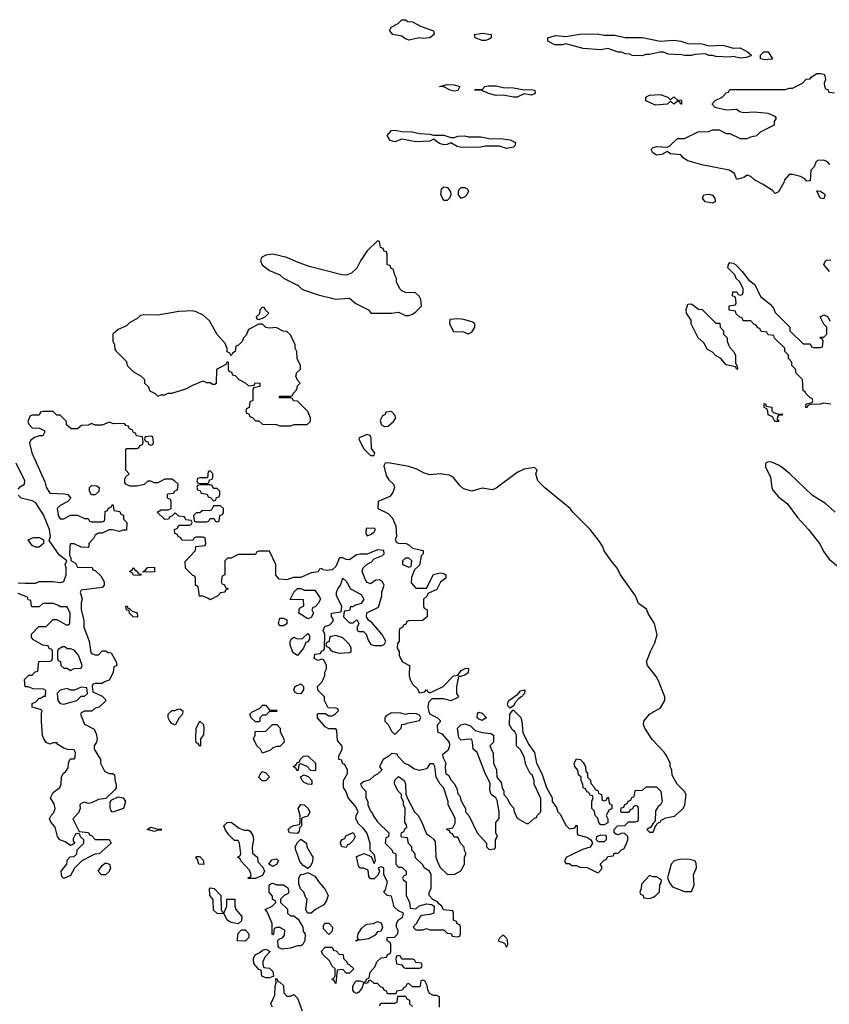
# Model space of a CAD drawing. Header units: inches. Extents: x 2722057 to 2913084, y 892730 to 1030005.
# Tile 134 of 231: x 2820658 to 2825301, y 969147 to 974794. Entities that reach past the tile are written whole.
import ezdxf

# ---------------------------------------------------------------- set-up
doc = ezdxf.new("R2010")
doc.units = ezdxf.units.IN
doc.header["$MEASUREMENT"] = 0
doc.layers.add('C8926', color=7, linetype='Continuous')
doc.layers.add('C8927', color=7, linetype='Continuous')

msp = doc.modelspace()

# ---------------------------------------------------------------- linework, layer by layer
at = {"layer": 'C8926', "color": 2, "elevation": 14}
for points in [[(2821074, 970000), (2821014, 969970), (2820971.6, 969928.4), (2820950, 969886), (2820910, 969868), (2820900.4, 969880.4), (2820895.3, 969910), (2820928, 969950), (2820930, 969974), (2820947.3, 969992.7), (2820970, 969994), (2820976, 970000)], [(2822009.1, 970000), (2822022, 969990), (2822023.6, 969963.6), (2822052.7, 969932.7), (2822062, 969910), (2822050, 969886), (2822010, 969868), (2821967.3, 969867.3), (2821967.3, 969872.7), (2821982, 969878), (2821986, 969890), (2821976.4, 969916.4), (2821926, 969970), (2821922, 969982), (2821906, 969990), (2821922, 969998), (2821922.7, 970000)], [(2822332.4, 970000), (2822338, 969990), (2822337.3, 969962.7), (2822323.6, 969936.4), (2822310, 969926), (2822283.1, 969943.1), (2822265.2, 969965.2), (2822252.7, 970000)], [(2823066, 969130), (2823066, 969190), (2823050, 969198), (2823030, 969198), (2823008.7, 969208.7), (2822998, 969230), (2822995.3, 969255.3), (2822982, 969282), (2822970, 969286), (2822958, 969282), (2822954, 969250), (2822950, 969246), (2822910, 969246), (2822890, 969266), (2822878, 969262), (2822870, 969246), (2822858, 969242), (2822852.7, 969227.3), (2822818, 969222), (2822814, 969206), (2822767.3, 969207.3), (2822762, 969222), (2822747.3, 969227.3), (2822742, 969242), (2822727.3, 969247.3), (2822710, 969266), (2822690, 969266), (2822670, 969286), (2822658, 969282), (2822651.6, 969268.4), (2822630, 969266), (2822619.8, 969240.2), (2822603.6, 969216.4), (2822594, 969210), (2822588.4, 969208.4), (2822576.4, 969216.4), (2822568.4, 969228.4), (2822568, 969250), (2822583.1, 969276.9), (2822590, 969282), (2822610, 969282), (2822630, 969274), (2822642, 969278), (2822646, 969290), (2822662, 969298), (2822668.4, 969331.6), (2822696.4, 969363.6), (2822706, 969390), (2822730, 969414), (2822762, 969418), (2822768, 969432), (2822782, 969438), (2822786, 969450), (2822786, 969490), (2822782, 969502), (2822766, 969510), (2822766, 969530), (2822807.3, 969532.7), (2822826, 969550), (2822828, 969570), (2822818, 969590), (2822818, 969610), (2822830, 969632), (2822854, 969646), (2822858, 969670), (2822830, 969682), (2822806, 969706), (2822790, 969766), (2822766, 969770), (2822746, 969790), (2822756.4, 969803.6), (2822768, 969850), (2822746, 969890), (2822746, 969930), (2822730, 969935.3), (2822714, 969930), (2822722, 969910), (2822714, 969890), (2822690, 969866), (2822670, 969866), (2822660.4, 969880.4), (2822655.3, 969915.3), (2822630, 969928), (2822608.4, 969928.4), (2822600.4, 969940.4), (2822590, 969994), (2822604.2, 970000)], [(2822659.5, 970000), (2822674, 969994), (2822690, 969954), (2822698, 969970), (2822694.6, 969994.6), (2822692.4, 970000)], [(2822814, 970000), (2822814, 969950), (2822830, 969934), (2822850, 969934), (2822874, 969910), (2822874, 969890), (2822858, 969882), (2822854, 969870), (2822858, 969858), (2822874, 969850), (2822874, 969770), (2822894, 969730), (2822898, 969698), (2822930, 969694), (2822948, 969712), (2822990, 969722), (2823019.6, 969719.6), (2823034, 969710), (2823032, 969670), (2823010, 969662), (2822963.6, 969656.4), (2822954, 969650), (2822932, 969608), (2822914, 969590), (2822930, 969574), (2822970, 969574), (2822990, 969582), (2823010, 969574), (2823090, 969574), (2823110, 969554), (2823132.7, 969552.7), (2823138, 969538), (2823170, 969534), (2823182, 969538), (2823186, 969550), (2823186, 969590), (2823182, 969602), (2823167.3, 969607.3), (2823162, 969622), (2823146, 969630), (2823146, 969670), (2823142, 969682), (2823088.4, 969688.4), (2823078, 969710), (2823062, 969722), (2823054.6, 969734.6), (2823027.3, 969747.3), (2823006, 969770), (2823006, 969790), (2823018, 969810), (2823018, 969890), (2823008, 969910), (2822978, 969930), (2822970, 969946), (2822927.3, 969987.3), (2822926.6, 970000)], [(2823044.1, 970000), (2823044.7, 969990), (2823051.3, 969970), (2823070, 969932), (2823110, 969894), (2823150, 969892), (2823188.4, 969911.6), (2823208, 969950), (2823208, 969990), (2823213, 970000)], [(2823814, 970000), (2823794, 969990), (2823782, 969970), (2823783.6, 969963.6), (2823790, 969954), (2823810, 969954), (2823823.6, 969943.6), (2823850, 969942), (2823870, 969934), (2823911.6, 969931.6), (2823970, 969902), (2823978, 969902), (2823996.4, 969923.6), (2823996.4, 969936.4), (2823986, 969950), (2824010, 969974), (2824022, 969978), (2824030, 969994), (2824062, 969998), (2824062.7, 970000)], [(2822108, 969130), (2822098, 969150), (2822120.4, 969199.6), (2822122, 969250), (2822128, 969270), (2822126, 969294), (2822134, 969290), (2822138, 969278), (2822150, 969274), (2822170, 969254), (2822172.7, 969212.7), (2822190, 969194), (2822210, 969194), (2822230, 969202), (2822250, 969182), (2822278, 969110)], [(2822722, 969138), (2822730, 969154), (2822810, 969154), (2822822, 969158), (2822826, 969194), (2822870, 969194), (2822878, 969178), (2822894, 969170), (2822894, 969150), (2822910, 969134)]]:
    msp.add_lwpolyline(points, dxfattribs=at)
for points in [[(2821710, 969948), (2821686, 969950), (2821678, 969978), (2821668, 969990), (2821670, 969994), (2821690, 969994), (2821710, 969974), (2821714, 969950)], [(2821150, 969888.7), (2821126, 969890), (2821108, 969910), (2821130, 969942), (2821150, 969958), (2821172, 969950), (2821178, 969930), (2821170.9, 969909.1)], [(2822110, 969938), (2822086, 969950), (2822104.7, 969975.3), (2822130, 969982), (2822142, 969970), (2822130, 969948)], [(2824450, 969979.7), (2824411, 969970), (2824393, 969950), (2824372, 969872), (2824383.6, 969843.6), (2824401, 969821), (2824470, 969794), (2824510, 969794), (2824526, 969830), (2824522, 969890), (2824539, 969930), (2824536.5, 969956.5), (2824528.7, 969970), (2824498, 969978)], [(2822330, 969668.7), (2822309.1, 969669.1), (2822298, 969690), (2822306, 969750), (2822298, 969758), (2822288, 969790), (2822269, 969809), (2822258, 969838), (2822259, 969870), (2822268.7, 969891.3), (2822287.3, 969892.7), (2822310, 969902), (2822350, 969882), (2822370.5, 969850.5), (2822410, 969804.7), (2822426, 969770), (2822418, 969742), (2822402, 969718), (2822354, 969690)], [(2824270, 969886), (2824223.6, 969836.4), (2824222, 969810), (2824214, 969790), (2824218, 969778), (2824232, 969772), (2824238, 969758), (2824270, 969754), (2824290, 969762), (2824306, 969770), (2824327.3, 969792.7), (2824328, 969832), (2824336.4, 969843.6), (2824338, 969858), (2824310, 969878), (2824290, 969878)], [(2822210, 969654), (2822230, 969654), (2822254.8, 969634.8), (2822282, 969590), (2822283.6, 969563.6), (2822294, 969550), (2822292.7, 969512.7), (2822282, 969490), (2822270, 969482), (2822250, 969482), (2822210, 969468), (2822163.1, 969463.1), (2822146, 969470), (2822140.4, 969480.4), (2822138, 969510), (2822142, 969518), (2822166, 969530), (2822176.4, 969543.6), (2822178, 969570), (2822174.6, 969574.6), (2822150, 969588), (2822132.7, 969587.3), (2822118, 969582), (2822114, 969550), (2822110, 969546), (2822106, 969550), (2822106, 969610), (2822076.4, 969676.4), (2822066, 969690), (2822106, 969710), (2822126, 969730), (2822122, 969742), (2822108.4, 969748.4), (2822107.3, 969767.3), (2822088, 969790), (2822088, 969830), (2822100.4, 969839.6), (2822110, 969842), (2822131.6, 969831.6), (2822170, 969831.3), (2822195.3, 969815.3), (2822202, 969790), (2822198, 969782), (2822174, 969770), (2822154, 969750), (2822154, 969730), (2822192.7, 969692.7), (2822194, 969670)], [(2821830, 969674), (2821846, 969710), (2821846, 969750), (2821892, 969750), (2821892, 969710), (2821898, 969690), (2821931.3, 969650), (2821930, 969626), (2821910, 969608), (2821870, 969615.3), (2821848, 969630), (2821830, 969666), (2821790, 969668), (2821770, 969686), (2821767.3, 969747.3), (2821748, 969770), (2821746, 969810), (2821750, 969814), (2821774, 969810), (2821811.3, 969771.3), (2821814, 969690), (2821818, 969678)], [(2822430, 969548), (2822400.4, 969580.4), (2822400.4, 969599.6), (2822408.4, 969611.6), (2822430, 969612), (2822451, 969590), (2822450, 969566)], [(2822610, 969515.3), (2822602, 969518), (2822590, 969508), (2822586, 969510), (2822598, 969522), (2822595.3, 969530), (2822599.3, 969550), (2822618.9, 969581.1), (2822639.3, 969600.7), (2822650, 969606.8), (2822686, 969610), (2822710, 969622), (2822730, 969614), (2822738, 969590), (2822730, 969566), (2822710, 969562), (2822696.3, 969543.7), (2822658, 969522)], [(2821950, 969508), (2821906, 969510), (2821908, 969550), (2821930, 969574), (2821950, 969574), (2821971.6, 969551.6), (2821972, 969530)], [(2823430, 969546), (2823410, 969526), (2823402, 969510), (2823438, 969498), (2823450, 969474), (2823458, 969490), (2823454.6, 969514.6), (2823450, 969526)], [(2822070, 969298), (2822047.3, 969307.3), (2822042, 969342), (2822030, 969346), (2822000.4, 969380.4), (2821998, 969410), (2822009.1, 969430.9), (2822035.3, 969444.7), (2822050, 969458), (2822070, 969462), (2822094, 969450), (2822063.6, 969416.4), (2822052, 969390), (2822052.7, 969372.7), (2822058, 969358), (2822090, 969354), (2822110, 969334), (2822114, 969310), (2822114, 969306), (2822110, 969306), (2822090, 969298)], [(2822530, 969326), (2822510, 969346), (2822478, 969342), (2822470, 969266), (2822462, 969282), (2822448, 969290), (2822462, 969298), (2822466, 969310), (2822466, 969350), (2822450, 969366), (2822435.3, 969395.3), (2822398, 969430), (2822388.4, 969448.4), (2822388.4, 969451.6), (2822410, 969474), (2822450, 969474), (2822458, 969458), (2822472.7, 969452.7), (2822490, 969434), (2822512.7, 969432.7), (2822514, 969410), (2822534, 969390), (2822538, 969378), (2822550, 969374), (2822571.6, 969351.6), (2822571.6, 969348.4), (2822550, 969326)], [(2822830, 969426), (2822818, 969422), (2822814, 969410), (2822818, 969378), (2822850, 969374), (2822858, 969358), (2822870, 969354), (2822950, 969354), (2822962, 969358), (2822966, 969370), (2822962, 969382), (2822930, 969386), (2822922, 969402), (2822910, 969406), (2822850, 969406), (2822842, 969422)]]:
    msp.add_lwpolyline(points, close=True, dxfattribs=at)
at = {"layer": 'C8927', "color": 2}
for points, elevation in [([(2822970, 974685.2), (2822950, 974689), (2822890, 974677.2), (2822866, 974686), (2822850, 974699), (2822798, 974710), (2822781.2, 974730), (2822782, 974738), (2822789, 974751), (2822828.4, 974771.6), (2822850, 974794), (2822870, 974794), (2822883.6, 974783.6), (2822910, 974782), (2822956.9, 974756.9), (2823030.9, 974730.9), (2823034, 974710), (2823010, 974689.2)], 10), ([(2823310, 974675.3), (2823269.1, 974689.1), (2823266, 974710), (2823310, 974716.3), (2823362, 974710), (2823362, 974690), (2823350, 974682), (2823330, 974675.3)], 10), ([(2824010, 974704.7), (2824070, 974704.7), (2824130, 974691.3), (2824230, 974691), (2824330, 974671.3), (2824410, 974676), (2824450, 974671), (2824490, 974658), (2824570, 974656), (2824610, 974644.7), (2824690, 974647.3), (2824750, 974630.8), (2824790, 974633.4), (2824832, 974610), (2824854, 974590), (2824850, 974586), (2824823.6, 974576.4), (2824790, 974574), (2824750, 974582), (2824730, 974579), (2824650, 974582), (2824630, 974588.7), (2824608.9, 974588.9), (2824590, 974598), (2824530, 974595.3), (2824510, 974588), (2824470, 974588), (2824453.2, 974593.2), (2824377.2, 974597.2), (2824350, 974608), (2824330, 974608), (2824270, 974594), (2824246, 974594), (2824230, 974586), (2824170, 974588), (2824156.4, 974596.4), (2824130, 974598), (2824110, 974608), (2824090, 974608), (2824030, 974628), (2823990, 974622), (2823889.3, 974629.3), (2823790, 974655.3), (2823770.7, 974649.3), (2823726, 974650), (2823686, 974670), (2823686, 974690), (2823730, 974704), (2823790, 974698), (2823870, 974711.3), (2823970, 974712)], 10), ([(2824930, 974564), (2824908.9, 974568.9), (2824906, 974570), (2824906, 974590), (2824926, 974610), (2824950.4, 974610.4), (2824974, 974570), (2824970, 974568)], 10), ([(2823150, 974384), (2823126, 974390), (2823090, 974408), (2823066, 974410), (2823110, 974422), (2823150, 974421), (2823182, 974410), (2823170, 974388.7)], 10), ([(2823550, 974390.8), (2823590, 974394), (2823612, 974390), (2823614, 974370), (2823590, 974362), (2823550, 974368), (2823510, 974349.2), (2823489.3, 974349.3), (2823430, 974362), (2823390, 974359), (2823346, 974370), (2823310, 974388), (2823266, 974390), (2823270, 974394), (2823310, 974394), (2823326, 974410), (2823345.6, 974414.4), (2823390, 974414.8), (2823430, 974404.7), (2823490, 974402.8)], 10), ([(2824390, 974334), (2824410, 974351), (2824430, 974332), (2824450, 974334), (2824454, 974330), (2824454, 974310), (2824450, 974308.7), (2824442, 974322), (2824430, 974326), (2824408.9, 974308.9), (2824390, 974326), (2824371, 974309), (2824304.5, 974304.5), (2824248.9, 974328.9), (2824248, 974350), (2824270, 974361), (2824330, 974364), (2824374, 974350)], 10), ([(2823130, 974118), (2823150, 974118), (2823173.2, 974126.8), (2823210, 974127.3), (2823230, 974122.8), (2823302, 974122), (2823350, 974112), (2823428.9, 974111.1), (2823470, 974104.7), (2823502, 974090), (2823498, 974070), (2823490, 974062), (2823450, 974055.3), (2823410, 974068.7), (2823330, 974068.7), (2823290, 974061.2), (2823183.2, 974063.2), (2823166, 974066), (2823130, 974088), (2823110, 974078), (2823090, 974075.3), (2823064.7, 974084.7), (2823030, 974108), (2823010, 974098), (2822930, 974094), (2822850, 974108.7), (2822810, 974094), (2822782, 974102), (2822765.2, 974130), (2822790, 974158), (2822810, 974161), (2822850, 974152), (2822908.4, 974151.6), (2822950, 974141), (2823010, 974138), (2823031.6, 974131.6), (2823090, 974131.3)], 10), ([(2823090, 973757.2), (2823072, 973790), (2823076.5, 973823.5), (2823090, 973834.8), (2823110.6, 973830.6), (2823127.5, 973807.5), (2823131, 973790), (2823122.8, 973770), (2823110, 973757.2)], 10), ([(2823190, 973769.3), (2823174, 973790), (2823174, 973810), (2823179, 973821), (2823190, 973831.3), (2823210, 973831.3), (2823224.7, 973824.7), (2823231, 973810), (2823222.8, 973790), (2823210, 973777.2)], 10), ([(2824630, 973740.9), (2824589.3, 973750), (2824573.2, 973770), (2824582, 973790), (2824610, 973792.4), (2824630, 973786.8), (2824644, 973770), (2824646, 973754), (2824646, 973750)], 10), ([(2825270, 973766), (2825248, 973770), (2825230, 973812), (2825250, 973811.3), (2825270, 973798), (2825276, 973790)], 10), ([(2822710, 973526), (2822650, 973468), (2822612, 973410), (2822591.3, 973368.7), (2822559.8, 973340.2), (2822531, 973329), (2822506, 973330), (2822318.6, 973378.6), (2822244.5, 973404.5), (2822190, 973429.2), (2822110, 973449), (2822070, 973444), (2822044.7, 973430), (2822038, 973410), (2822047.5, 973387.5), (2822090, 973356), (2822150, 973331.3), (2822171.1, 973311.1), (2822254, 973270), (2822271.6, 973251.6), (2822285.4, 973245.4), (2822370, 973216), (2822470, 973191.3), (2822550, 973196), (2822586, 973166), (2822658, 973130), (2822671.6, 973111.6), (2822790, 973111.3), (2822830, 973116), (2822870, 973098), (2822890, 973098), (2822910, 973104.7), (2822930, 973118), (2822962, 973150), (2822958, 973190), (2822948.4, 973208.4), (2822927.3, 973227.3), (2822870, 973228.7), (2822850, 973238), (2822838, 973250), (2822818, 973290), (2822818, 973310), (2822808.4, 973328.4), (2822802, 973362), (2822787.3, 973367.3), (2822782, 973382), (2822766, 973390), (2822766, 973450), (2822762, 973462), (2822747.3, 973467.3), (2822742, 973482), (2822727.3, 973487.3), (2822722, 973522)], 14), ([(2824770, 972788), (2824762, 972802), (2824710, 972815.3), (2824678, 972850), (2824648.9, 972868.9), (2824630, 972888), (2824603.1, 972903.1), (2824580.4, 972940.4), (2824548, 972970), (2824508, 973050), (2824508, 973070), (2824482, 973110), (2824479, 973130), (2824490, 973162), (2824510, 973164.7), (2824550, 973134), (2824572, 973132), (2824650, 973054), (2824672.7, 973052.7), (2824674, 973030), (2824694, 973010), (2824694, 972990), (2824714, 972970), (2824714, 972950), (2824722, 972930), (2824730, 972914), (2824751.6, 972891.6), (2824762, 972870), (2824763.6, 972823.6), (2824772.7, 972807.3), (2824774, 972790)], 10), ([(2821650, 973124), (2821570, 973121.2), (2821450, 973099), (2821370, 973102), (2821350, 973098), (2821330, 973078), (2821290, 973058), (2821270, 973038), (2821222, 973018), (2821192, 972990), (2821192.7, 972952.7), (2821202, 972930), (2821203.6, 972903.6), (2821210, 972894), (2821270, 972834), (2821274, 972810), (2821310, 972774), (2821354, 972750), (2821374, 972730), (2821374, 972710), (2821394, 972690), (2821404.7, 972664.7), (2821434, 972650), (2821450, 972634), (2821470, 972642), (2821490, 972642), (2821508.9, 972651.1), (2821530, 972651.3), (2821610, 972676), (2821650, 972698), (2821710, 972722), (2821730, 972714), (2821750, 972714), (2821763.6, 972703.6), (2821776.4, 972703.6), (2821786, 972710), (2821788, 972790), (2821842, 972818), (2821850, 972834), (2821854, 972830), (2821854, 972790), (2821858, 972778), (2821872.7, 972772.7), (2821878, 972758), (2821892.7, 972752.7), (2821914, 972730), (2821951.6, 972711.6), (2821970, 972694), (2822002, 972698), (2822008.4, 972711.6), (2822034, 972710), (2822034, 972690), (2821998, 972682), (2821994, 972670), (2821994, 972610), (2821978, 972602), (2821974, 972570), (2821958, 972562), (2821954, 972550), (2821958, 972538), (2821972.7, 972532.7), (2821978, 972518), (2821992.7, 972512.7), (2822010, 972494), (2822030, 972494), (2822050, 972474), (2822130, 972472), (2822150, 972464.7), (2822210, 972464.7), (2822231.6, 972471.6), (2822307.3, 972472.7), (2822326, 972490), (2822326, 972510), (2822310, 972546), (2822250, 972606), (2822227.3, 972607.3), (2822222, 972622), (2822210, 972626), (2822150, 972626), (2822146, 972630), (2822150, 972634), (2822210, 972634), (2822222, 972638), (2822227.3, 972652.7), (2822247.3, 972672.7), (2822250, 972694), (2822266, 972710), (2822250, 972726), (2822242, 972750), (2822248, 972770), (2822268, 972790), (2822268.7, 972810), (2822248.7, 972850), (2822248, 972890), (2822238, 972910), (2822238, 972930), (2822210, 972986), (2822190, 973006), (2822168.4, 973008.4), (2822128.4, 973028.4), (2822090, 973025.2), (2822070, 973029.2), (2822050, 973048), (2822030, 973048), (2821970, 973018), (2821956, 972984), (2821942, 972970), (2821932.7, 972947.3), (2821912.7, 972927.3), (2821898, 972922), (2821894, 972890), (2821878, 972882), (2821870, 972866), (2821862, 972882), (2821848.4, 972888.4), (2821847.3, 972907.3), (2821836.4, 972936.4), (2821790, 972988.7), (2821746.8, 973066.8), (2821710, 973099), (2821670, 973119)], 14), ([(2822050, 973146), (2822034, 973130), (2822032.7, 973107.3), (2822014, 973090), (2822018, 973078), (2822030, 973074), (2822050, 973082), (2822066, 973090), (2822086, 973110), (2822067.3, 973127.3), (2822062, 973142)], 14), ([(2823170, 973078), (2823124.7, 973075.3), (2823122, 973050), (2823146, 973006), (2823203.6, 973003.6), (2823230, 972992), (2823250, 973002), (2823268, 973030), (2823268, 973050), (2823250, 973062), (2823205.4, 973074.6)], 14), ([(2825010, 972532), (2825032.7, 972532.7), (2825030, 972526), (2825010, 972526), (2825003.6, 972516.4), (2825002, 972502), (2825012.7, 972492.7), (2825010, 972488.7), (2824988.7, 972490), (2824975.3, 972515.3), (2824950, 972528), (2824948.4, 972548.4), (2824942, 972562), (2824928, 972570), (2824928, 972592), (2824934, 972590), (2824938, 972578), (2824971.1, 972571.1), (2824972, 972550), (2824981, 972541)], 10), ([(2822790, 972546), (2822758, 972542), (2822754, 972530), (2822738, 972522), (2822725.4, 972494.6), (2822732, 972470), (2822750, 972461), (2822770, 972462.8), (2822802, 972490), (2822815.3, 972510), (2822810, 972526)], 14), ([(2822650, 972415.3), (2822604.7, 972395.3), (2822602, 972390), (2822630, 972334), (2822670, 972294), (2822690, 972294), (2822694, 972310), (2822675.3, 972335.3), (2822673.2, 972393.2), (2822668.4, 972408.4)], 14), ([(2821410, 972406), (2821378, 972402), (2821374, 972390), (2821378, 972378), (2821392.7, 972372.7), (2821398, 972358), (2821410, 972354), (2821422, 972358), (2821426, 972370), (2821422, 972402)], 14), ([(2821750, 972206), (2821738, 972202), (2821734, 972166), (2821690, 972166), (2821678, 972162), (2821674, 972150), (2821678, 972138), (2821690, 972134), (2821730, 972134), (2821742, 972138), (2821746, 972154), (2821762, 972158), (2821766, 972170), (2821766, 972190)], 14), ([(2821090, 972068.7), (2821069.1, 972069.1), (2821058, 972090), (2821058, 972110), (2821070, 972122), (2821099.6, 972119.6), (2821114, 972110), (2821111.6, 972088.4)], 14), ([(2821750, 972126), (2821690, 972126), (2821678, 972122), (2821674, 972110), (2821678, 972098), (2821692.7, 972092.7), (2821698, 972078), (2821732.7, 972072.7), (2821738, 972058), (2821752.7, 972052.7), (2821770, 972034), (2821782, 972038), (2821787.3, 972052.7), (2821802, 972058), (2821806, 972070), (2821806, 972090), (2821790, 972106), (2821770, 972106), (2821762, 972122)], 14), ([(2821810, 972006), (2821770, 972006), (2821758, 971982), (2821750, 971978), (2821703.6, 971976.4), (2821690, 971966), (2821670, 971966), (2821654, 971950), (2821658, 971918), (2821670, 971914), (2821730, 971914), (2821742, 971918), (2821750, 971934), (2821772.7, 971932.7), (2821778, 971918), (2821790, 971914), (2821802, 971918), (2821806, 971950), (2821822, 971958), (2821826, 971970), (2821826, 971990)], 14), ([(2822690, 971878), (2822644.7, 971875.3), (2822642, 971850), (2822650, 971834), (2822670, 971842), (2822690, 971854), (2822698, 971870), (2822694.6, 971874.6)], 14), ([(2820770, 971768.7), (2820748.9, 971768.9), (2820730, 971778), (2820706, 971810), (2820736.4, 971823.6), (2820770, 971824.7), (2820779.8, 971819.8), (2820794, 971810), (2820794, 971790)], 14), ([(2822890, 971706), (2822870, 971706), (2822854, 971690), (2822854, 971670), (2822890, 971654), (2822902, 971658), (2822906, 971690)], 14), ([(2821350, 971606), (2821310, 971608), (2821302, 971622), (2821288, 971630), (2821302, 971638), (2821310, 971652), (2821318, 971638), (2821334, 971630), (2821338, 971618), (2821354, 971614)], 14), ([(2821366, 971626), (2821366, 971630), (2821382, 971638), (2821390, 971652), (2821430, 971654), (2821430, 971628)], 14), ([(2822290, 971522), (2822350, 971522), (2822379.6, 971479.6), (2822382, 971470), (2822370, 971446), (2822352.7, 971427.3), (2822338, 971422), (2822334, 971410), (2822342, 971390), (2822330, 971366), (2822310, 971358), (2822258, 971390), (2822262, 971418), (2822287.3, 971432.7), (2822286, 971466), (2822208, 971468), (2822229.1, 971510.9), (2822250, 971531.3), (2822270, 971531.3)], 14), ([(2821330, 971368), (2821308, 971370), (2821288, 971390), (2821286, 971406), (2821270, 971408), (2821266, 971430), (2821274, 971430), (2821278, 971418), (2821290, 971414), (2821302, 971402), (2821331.1, 971391.1), (2821334, 971370)], 14), ([(2822150, 971318), (2822142, 971330), (2822150, 971362), (2822170, 971362), (2822190, 971352), (2822190, 971328), (2822170, 971318)], 14), ([(2822250, 971148), (2822224.7, 971164.7), (2822208.9, 971208.9), (2822208, 971230), (2822216.4, 971243.6), (2822230, 971252), (2822245.4, 971245.4), (2822278, 971242), (2822310, 971274), (2822319.6, 971259.6), (2822319.6, 971240.4), (2822310, 971226), (2822298, 971222), (2822284.7, 971190)], 14), ([(2822470, 971262), (2822443.6, 971256.4), (2822434, 971250), (2822431.6, 971228.4), (2822418, 971222), (2822414, 971210), (2822418, 971198), (2822430, 971194), (2822439.6, 971179.6), (2822454, 971170), (2822490, 971161), (2822550, 971164.7), (2822558, 971170), (2822558, 971190), (2822548.7, 971210), (2822510, 971248.7)], 14), ([(2820916.4, 971196.4), (2820903.6, 971196.4), (2820878, 971182), (2820874, 971170), (2820874, 971130), (2820878, 971118), (2820892.7, 971112.7), (2820894, 971090), (2820910, 971074), (2820930, 971074), (2820950, 971062), (2820970, 971072), (2821010, 971074), (2821015.3, 971090), (2820995.3, 971150), (2820970, 971178), (2820950, 971186), (2820930, 971186)], 14), ([(2821010, 970966), (2820972, 970948), (2820950, 970948), (2820930, 970958), (2820890, 970948), (2820872, 970930), (2820876, 970890), (2820890, 970871.3), (2820910, 970867.3), (2820986, 970890), (2821010, 970914), (2821030, 970914), (2821046, 970930), (2821042, 970962)], 14), ([(2822270, 970928), (2822248.4, 970928.4), (2822236.4, 970936.4), (2822229, 970950), (2822238, 970970), (2822270, 970984.7), (2822284.7, 970970), (2822284.7, 970950)], 14), ([(2823470, 970846), (2823458, 970858), (2823455.3, 970870), (2823462, 970890), (2823514, 970926), (2823530, 970944.7), (2823554, 970950), (2823552, 970930), (2823536, 970910), (2823519.8, 970900.2), (2823500.7, 970879.3), (2823490, 970858)], 14), ([(2821550, 970748), (2821530, 970758), (2821518, 970770), (2821508.7, 970790), (2821508.7, 970810), (2821530, 970832), (2821547.3, 970832.7), (2821570, 970842), (2821579.6, 970839.6), (2821594, 970830), (2821592, 970810), (2821572, 970790)], 14), ([(2822090, 970834), (2822130, 970834), (2822134, 970830), (2822130, 970826), (2822090, 970826), (2822070, 970806), (2822050, 970806), (2822034, 970790), (2822034, 970770), (2822030, 970766), (2822010, 970766), (2821986, 970790), (2821978, 970810), (2821990, 970822), (2822035.3, 970844.7), (2822050, 970862), (2822070, 970862)], 14), ([(2822790, 970818), (2822759.6, 970800.4), (2822752, 970790), (2822752, 970770), (2822771.1, 970751.1), (2822790, 970714), (2822810, 970694), (2822846, 970730), (2822850, 970752), (2822867.3, 970752.7), (2822880.4, 970759.6), (2822950, 970774), (2822958, 970790), (2822950, 970806), (2822933.2, 970813.2), (2822890, 970814), (2822870, 970808), (2822843.6, 970816.4)], 14), ([(2823310, 970775.3), (2823290, 970782), (2823282, 970790), (2823284, 970816), (2823290, 970822), (2823310, 970816), (2823334, 970790), (2823330, 970788)], 14), ([(2821690, 970628), (2821682, 970642), (2821670, 970646), (2821668.7, 970670), (2821669.1, 970730.9), (2821690, 970771.3), (2821711.6, 970751.6), (2821714, 970730), (2821712.7, 970692.7), (2821694, 970670), (2821694, 970630)], 14), ([(2822050, 970588), (2822038, 970610), (2822018, 970630), (2821998, 970670), (2822008, 970690), (2822008.7, 970711.3), (2822070, 970714), (2822108.4, 970751.6), (2822131.6, 970751.6), (2822151.3, 970731.3), (2822152, 970710), (2822172, 970670), (2822174, 970650), (2822150, 970626), (2822130, 970626), (2822110, 970618), (2822096, 970604)], 14), ([(2822350, 970486), (2822327.3, 970487.3), (2822306, 970510), (2822270, 970526), (2822258, 970522), (2822254, 970490), (2822250, 970486), (2822242, 970502), (2822226, 970510), (2822242, 970518), (2822250, 970534), (2822262, 970538), (2822266, 970550), (2822286, 970570), (2822310, 970572), (2822354, 970530), (2822354, 970490)], 14), ([(2824010, 970314), (2824022, 970318), (2824030, 970334), (2824034, 970330), (2824038, 970298), (2824054, 970290), (2824052.7, 970267.3), (2824038, 970262), (2824022, 970230), (2824031.3, 970211.3), (2824030, 970188), (2824010, 970175.3), (2823990, 970175.3), (2823979, 970190), (2823974, 970214), (2823958, 970230), (2823953.6, 970253.6), (2823938, 970270), (2823938, 970310), (2823946, 970330), (2823942, 970342), (2823930, 970346), (2823922, 970362), (2823910, 970366), (2823902, 970382), (2823888.4, 970388.4), (2823887.3, 970407.3), (2823878, 970430), (2823878, 970450), (2823862, 970462), (2823858, 970490), (2823842, 970510), (2823838, 970530), (2823850, 970554), (2823874, 970550), (2823890, 970534), (2823902, 970510), (2823903.6, 970483.6), (2823914, 970470), (2823914, 970450), (2823931.6, 970431.6), (2823932.7, 970412.7), (2823952.7, 970392.7), (2823958, 970378), (2823972.7, 970372.7), (2823978, 970358), (2823994, 970350), (2823998, 970318)], 14), ([(2822048.7, 970428.7), (2822028.4, 970448.4), (2822038, 970470), (2822050, 970482), (2822070, 970474), (2822091.1, 970451.1), (2822070, 970429)], 14), ([(2822330, 970408), (2822310, 970408.7), (2822290, 970418), (2822278, 970430), (2822268, 970452), (2822290, 970462), (2822312.7, 970452.7), (2822334, 970430), (2822334, 970410)], 14), ([(2821190, 970248), (2821180.4, 970260.4), (2821176.4, 970276.4), (2821176.4, 970303.6), (2821182, 970318), (2821223.1, 970336.9), (2821250.9, 970330.9), (2821264.7, 970310), (2821254, 970270)], 14), ([(2822250, 970126), (2822206, 970130), (2822198, 970150), (2822210, 970162), (2822230, 970172), (2822262, 970178), (2822266, 970190), (2822266, 970230), (2822255.3, 970270), (2822270, 970292), (2822290, 970291.3), (2822310, 970272), (2822322, 970250), (2822310, 970226), (2822282, 970218), (2822274, 970210), (2822274, 970170), (2822262, 970158), (2822259.6, 970140.4)], 14), ([(2821450, 970152), (2821470, 970154), (2821470, 970146), (2821450, 970146), (2821430, 970138), (2821388, 970150), (2821410, 970162)], 14), ([(2822530, 970046), (2822506, 970050), (2822498, 970070), (2822500.4, 970079.6), (2822507.3, 970092.7), (2822522, 970098), (2822527.3, 970112.7), (2822570, 970132), (2822582, 970110), (2822570, 970086), (2822550, 970066), (2822538, 970062)], 14), ([(2823978, 970078), (2823966, 970090), (2823968, 970110), (2823990, 970118), (2824016, 970116), (2824022, 970110), (2824022, 970090), (2824010, 970078)], 14)]:
    msp.add_lwpolyline(points, close=True, dxfattribs=dict(at, elevation=elevation))
for points, elevation in [([(2825303.1, 973963.1), (2825290, 973978), (2825270, 973988), (2825232.7, 973987.3), (2825223.6, 973976.4), (2825214, 973950), (2825194, 973930), (2825191.1, 973868.9), (2825170, 973868.7), (2825160.4, 973880.4), (2825134.6, 973894.6), (2825090, 973906), (2825070, 973906), (2825043.6, 973876.4), (2825039.6, 973860.4), (2825010, 973806), (2824990, 973798), (2824974, 973814), (2824918, 973850), (2824872.7, 973872.7), (2824850, 973895.3), (2824830, 973902), (2824810.7, 973889.3), (2824770, 973878), (2824754.6, 973914.6), (2824726, 973930), (2824570, 973962), (2824490, 973984), (2824462, 974002), (2824450, 974018), (2824390, 974024), (2824370, 974038), (2824339.8, 974020.2), (2824310, 974017.2), (2824289.5, 974029.5), (2824279, 974050), (2824290, 974061), (2824310, 974067.3), (2824370, 974062), (2824386, 974070), (2824430, 974112), (2824470, 974112), (2824548.9, 974151.1), (2824610, 974152), (2824630, 974162), (2824670, 974162), (2824710, 974142), (2824730, 974142), (2824790, 974112), (2824830, 974112), (2824850, 974122), (2824886, 974130), (2824906, 974150), (2824986, 974190), (2824986, 974210), (2824998, 974230), (2824990, 974238), (2824950, 974255.3), (2824870, 974264), (2824810, 974259.3), (2824786, 974266), (2824770, 974278), (2824710, 974275.3), (2824646, 974290), (2824628, 974310), (2824630, 974314), (2824646, 974330), (2824686, 974350), (2824710, 974374), (2824722, 974378), (2824730, 974394), (2825050, 974394), (2825070, 974402), (2825090, 974402), (2825146, 974430), (2825167.3, 974452.7), (2825190, 974454), (2825196.4, 974463.6), (2825230, 974484.7), (2825250, 974484.7), (2825270, 974482), (2825274.8, 974474.8), (2825278, 974450), (2825272, 974430), (2825272.7, 974412.7), (2825278, 974398), (2825292.7, 974392.7), (2825298, 974378), (2825330, 974374)], 10), ([(2825310, 972589.2), (2825264.7, 972595.3), (2825248.9, 972588.9), (2825192.7, 972587.3), (2825178, 972582), (2825174, 972570), (2825166, 972570), (2825168.9, 972591.1), (2825202, 972598), (2825206, 972610), (2825202, 972622), (2825190, 972626), (2825166, 972650), (2825162, 972662), (2825150, 972666), (2825146, 972730), (2825110, 972766), (2825106, 972790), (2825086, 972810), (2825086, 972830), (2825066, 972850), (2825066, 972870), (2825046, 972890), (2825046, 972910), (2824987.3, 972967.3), (2824982, 972982), (2824950, 972986), (2824942, 973002), (2824910, 973006), (2824902, 973022), (2824890, 973026), (2824882, 973042), (2824867.3, 973047.3), (2824850, 973066), (2824807.3, 973067.3), (2824802, 973082), (2824787.3, 973087.3), (2824767.3, 973107.3), (2824762, 973122), (2824727.3, 973127.3), (2824727.3, 973152.7), (2824762, 973158), (2824766, 973170), (2824762, 973202), (2824746, 973210), (2824747.3, 973232.7), (2824770, 973234), (2824778, 973218), (2824790, 973214), (2824802, 973218), (2824806, 973230), (2824806, 973250), (2824788, 973290), (2824766, 973310), (2824758, 973330), (2824718, 973370), (2824722, 973390), (2824730, 973402), (2824750, 973398), (2824762, 973390), (2824801, 973350), (2824839.8, 973299.8), (2824874.4, 973274.4), (2824905.4, 973205.4), (2824962, 973162), (2824979.8, 973139.8), (2824990, 973114), (2825074, 973030), (2825074, 973010), (2825150, 972934), (2825190, 972934), (2825198, 972918), (2825210, 972914), (2825250, 972914), (2825262, 972918), (2825266, 972950), (2825262, 972962), (2825246, 972970), (2825250, 972974), (2825270, 972974), (2825286, 972990), (2825286, 973030), (2825268.4, 973048.4), (2825248, 973090), (2825270, 973102), (2825290, 973092), (2825304.7, 973064.7)], 10), ([(2825302, 973350), (2825269, 973390), (2825278, 973410), (2825285.2, 973414.8), (2825310, 973416)], 10), ([(2822692.4, 970000), (2822690, 970006), (2822668, 970028), (2822668.4, 970071.6), (2822649.3, 970130), (2822630, 970155.3), (2822601.2, 970181.2), (2822586, 970210), (2822588, 970230), (2822598, 970250), (2822583.1, 970283.1), (2822542, 970330), (2822530, 970366), (2822515.3, 970390), (2822515.3, 970430), (2822538, 970470), (2822538, 970490), (2822522, 970522), (2822508.4, 970528.4), (2822506, 970546), (2822488, 970550), (2822488, 970570), (2822508, 970610), (2822507.3, 970627.3), (2822480.4, 970660.4), (2822476.4, 970716.4), (2822470, 970726), (2822430, 970726), (2822410, 970738), (2822366, 970790), (2822366, 970810), (2822370, 970814), (2822410, 970814), (2822430, 970802), (2822450, 970802), (2822466, 970810), (2822486, 970830), (2822482, 970842), (2822470, 970846), (2822427.3, 970847.3), (2822406, 970890), (2822406, 970910), (2822368.4, 970948.4), (2822366, 970970), (2822390, 970994), (2822398, 971010), (2822407.3, 971032.7), (2822408.4, 971051.6), (2822418, 971070), (2822418, 971090), (2822402, 971122), (2822390, 971126), (2822370, 971118), (2822346, 971130), (2822350, 971154), (2822382, 971158), (2822388, 971172), (2822402, 971178), (2822406, 971190), (2822408, 971270), (2822398, 971290), (2822407.3, 971312.7), (2822436.4, 971323.6), (2822456.4, 971343.6), (2822456.4, 971356.4), (2822446, 971370), (2822446, 971390), (2822502, 971398), (2822506, 971430), (2822475.3, 971490), (2822475.3, 971510), (2822482, 971530), (2822498, 971550), (2822510, 971591.3), (2822530, 971574), (2822554, 971530), (2822616.9, 971496.9), (2822632, 971470), (2822615.3, 971444.7), (2822583.6, 971436.4), (2822566, 971426), (2822554, 971426), (2822550, 971406), (2822518, 971402), (2822514, 971370), (2822550, 971334), (2822570, 971334), (2822590, 971352), (2822594, 971350), (2822602, 971330), (2822594, 971310), (2822594, 971290), (2822604.7, 971284.7), (2822630, 971284.7), (2822638, 971278), (2822644.7, 971270), (2822655.3, 971235.3), (2822671.1, 971211.1), (2822694.6, 971205.4), (2822735.3, 971204.7), (2822748.7, 971211.3), (2822758, 971230), (2822735.3, 971270), (2822676.5, 971336.5), (2822658, 971350), (2822646, 971370), (2822648.9, 971391.1), (2822714.6, 971425.4), (2822735.3, 971490), (2822735.3, 971510), (2822748, 971550), (2822738, 971570), (2822720.4, 971580.4), (2822701, 971579), (2822670, 971558), (2822650, 971566), (2822640.4, 971580.4), (2822622, 971630), (2822628, 971650), (2822650, 971672), (2822674.6, 971685.4), (2822690, 971702), (2822739, 971721), (2822748, 971730), (2822746, 971750), (2822710, 971754), (2822650, 971728), (2822610, 971729), (2822590, 971724), (2822550, 971695.3), (2822530, 971698), (2822510, 971708), (2822492.7, 971707.3), (2822470, 971658), (2822450, 971639), (2822414.6, 971634.6), (2822398, 971638), (2822390, 971646), (2822378, 971642), (2822370, 971628), (2822330, 971622), (2822270, 971595.3), (2822225.4, 971594.6), (2822190, 971582), (2822145.2, 971585.2), (2822127.3, 971607.3), (2822126, 971670), (2822090, 971746), (2822030, 971746), (2822018, 971742), (2822010, 971726), (2821910, 971726), (2821870, 971706), (2821850, 971706), (2821834, 971690), (2821834, 971610), (2821818, 971602), (2821814, 971570), (2821818, 971558), (2821832.7, 971552.7), (2821838, 971538), (2821854, 971530), (2821838, 971522), (2821834, 971510), (2821810, 971506), (2821794, 971490), (2821750, 971466), (2821736.4, 971476.4), (2821707.3, 971487.3), (2821688, 971488), (2821682, 971542), (2821666, 971550), (2821666, 971590), (2821662, 971602), (2821650, 971606), (2821608.4, 971648.4), (2821607.3, 971687.3), (2821666, 971750), (2821667.3, 971772.7), (2821722, 971778), (2821726, 971790), (2821722, 971822), (2821710, 971826), (2821670, 971826), (2821658, 971822), (2821650, 971806), (2821588.4, 971808.4), (2821582, 971822), (2821566, 971830), (2821562, 971842), (2821547.3, 971847.3), (2821546, 971870), (2821562, 971878), (2821570, 971894), (2821630, 971894), (2821642, 971898), (2821646, 971910), (2821642, 971922), (2821610, 971926), (2821602, 971942), (2821570, 971946), (2821550, 971966), (2821530, 971946), (2821518, 971942), (2821511.6, 971928.4), (2821490, 971928), (2821446, 971970), (2821470, 971982), (2821510, 971982), (2821526, 971990), (2821526, 972030), (2821522, 972042), (2821506, 972050), (2821506, 972070), (2821510, 972074), (2821542, 972078), (2821546, 972090), (2821562, 972098), (2821566, 972130), (2821546, 972150), (2821530, 972158), (2821490, 972158), (2821450, 972138), (2821430, 972138), (2821410, 972148), (2821392.7, 972147.3), (2821371.6, 972128.4), (2821330, 972118), (2821290, 972118), (2821266, 972130), (2821260.4, 972140.4), (2821260.4, 972159.6), (2821267.3, 972172.7), (2821286, 972190), (2821266, 972210), (2821266, 972330), (2821270, 972334), (2821330, 972334), (2821342, 972338), (2821347.3, 972352.7), (2821362, 972358), (2821366, 972370), (2821362, 972402), (2821327.3, 972407.3), (2821322, 972422), (2821310, 972426), (2821302, 972442), (2821287.3, 972447.3), (2821282, 972462), (2821267.3, 972467.3), (2821258, 972478), (2821196.4, 972476.4), (2821170, 972486), (2821130, 972468), (2821090, 972468), (2821070, 972478), (2821050, 972468), (2821012.7, 972467.3), (2820990, 972448), (2820952.7, 972447.3), (2820926, 972470), (2820926, 972490), (2820890, 972526), (2820870, 972526), (2820850, 972546), (2820790, 972546), (2820778, 972542), (2820770, 972526), (2820730, 972526), (2820718, 972522), (2820704.7, 972490), (2820710, 972474), (2820730, 972454), (2820771.6, 972451.6), (2820798, 972438), (2820802, 972430), (2820790, 972408), (2820770, 972408), (2820742, 972398), (2820719.8, 972380.2), (2820714.8, 972365.2), (2820728.2, 972310), (2820802.5, 972142.5), (2820810, 972112), (2820830, 972078), (2820915.3, 972075.3), (2820934, 972070), (2820952, 972050), (2820934, 972030), (2820890, 972008), (2820872, 971990), (2820878, 971950), (2820890, 971932), (2820910, 971932), (2820950, 971952), (2820990, 971952), (2821030, 971934), (2821050, 971934), (2821058, 971918), (2821070, 971914), (2821130, 971914), (2821142, 971918), (2821146, 971930), (2821147.3, 971972.7), (2821162, 971978), (2821167.3, 971992.7), (2821182, 971998), (2821190, 972014), (2821194, 972010), (2821198, 971978), (2821232.7, 971972.7), (2821238, 971958), (2821252.7, 971952.7), (2821254, 971930), (2821272, 971910), (2821270, 971866), (2821250, 971866), (2821230, 971858), (2821190, 971868), (2821170, 971868), (2821131.1, 971848.9), (2821110, 971848), (2821090, 971838), (2821082, 971818), (2821054, 971790), (2821054, 971770), (2821050, 971766), (2821010, 971768), (2820970, 971788), (2820950, 971788), (2820944.9, 971775.1), (2820942.8, 971722.8), (2820952, 971708), (2820952, 971692), (2820976.9, 971676.9), (2820990, 971654), (2821072.7, 971652.7), (2821078, 971638), (2821090, 971634), (2821123.6, 971603.6), (2821142, 971570), (2821142, 971550), (2821130, 971538), (2821010, 971522), (2821004, 971510), (2821016, 971470), (2821010.8, 971450), (2821010.8, 971410), (2821026, 971350), (2821026, 971310), (2821056, 971230), (2821065.2, 971165.2), (2821070, 971158), (2821090, 971151.3), (2821110, 971152), (2821130, 971174), (2821150, 971174), (2821164.7, 971164.7), (2821182, 971162), (2821212, 971110), (2821214, 971090), (2821198, 971082), (2821194, 971050), (2821170, 971006), (2821143.6, 970996.4), (2821130, 970986), (2821090, 970986), (2821078, 970982), (2821074, 970970), (2821078, 970938), (2821130, 970914), (2821150, 970894), (2821150, 970886), (2821114, 970850), (2821090, 970846), (2821071.3, 970828.7), (2821030, 970828.7), (2821010, 970818), (2821006, 970810), (2821030, 970754), (2821084.7, 970724.7), (2821097.3, 970697.3), (2821102.8, 970670), (2821098, 970650), (2821084.7, 970630), (2821084.7, 970610), (2821122, 970550), (2821122, 970530), (2821144.7, 970484.7), (2821170, 970471.3), (2821191.1, 970471.1), (2821202, 970462), (2821205.4, 970425.4), (2821212, 970410), (2821211.1, 970388.9), (2821203.6, 970376.4), (2821152, 970328), (2821110, 970322), (2821070, 970302), (2821050, 970298), (2821030, 970306), (2821010, 970298), (2821002, 970290), (2821004.7, 970270), (2820995.3, 970244.7), (2820962, 970210), (2820998, 970138), (2821051.6, 970131.6), (2821058, 970118), (2821070, 970114), (2821090, 970092), (2821171.1, 970091.1), (2821182, 970070), (2821114, 970010), (2821090, 970008), (2821074, 970000)], 14), ([(2820650, 972102), (2820663.1, 972116.9), (2820686, 972130), (2820688, 972150), (2820638, 972250)], 14), ([(2824062.7, 970000), (2824067.3, 970012.7), (2824090, 970014), (2824110, 970034), (2824122, 970038), (2824136.4, 970063.6), (2824146, 970090), (2824146, 970110), (2824127.3, 970127.3), (2824110, 970128), (2824090, 970118), (2824080.4, 970120.4), (2824066, 970130), (2824066, 970150), (2824086, 970170), (2824127.3, 970172.7), (2824150, 970194), (2824190, 970194), (2824202, 970198), (2824206, 970210), (2824206, 970270), (2824202, 970282), (2824190, 970286), (2824178, 970282), (2824172.7, 970267.3), (2824158, 970262), (2824150, 970246), (2824110, 970246), (2824106, 970250), (2824107.3, 970272.7), (2824122, 970278), (2824127.3, 970292.7), (2824142, 970298), (2824147.3, 970312.7), (2824162, 970318), (2824167.3, 970332.7), (2824182, 970338), (2824187.3, 970372.7), (2824230, 970374), (2824250, 970394), (2824310, 970394), (2824334, 970370), (2824342, 970310), (2824332, 970290), (2824319.6, 970280.4), (2824303.6, 970256.4), (2824302, 970198), (2824290, 970186), (2824278, 970162), (2824254, 970150), (2824270, 970134), (2824290, 970134), (2824306, 970174), (2824310, 970174), (2824314.6, 970185.4), (2824330, 970191.3), (2824337, 970203), (2824363.3, 970216.7), (2824413.6, 970226.4), (2824462.9, 970270), (2824472, 970290), (2824479, 970350), (2824470, 970368), (2824428, 970410), (2824400.4, 970460.4), (2824398, 970490), (2824388, 970510), (2824388, 970530), (2824368, 970570), (2824352.9, 970592.9), (2824284.7, 970664.7), (2824242, 970730), (2824235.3, 970750), (2824238, 970770), (2824268.7, 970810), (2824333.2, 970846.8), (2824357.2, 970890), (2824357.2, 970910), (2824321.5, 971001.5), (2824307, 971027), (2824257.2, 971090), (2824253.2, 971110), (2824275.3, 971170), (2824300.2, 971219.8), (2824313.6, 971266.4), (2824299, 971330), (2824264.1, 971384.1), (2824252.7, 971412.7), (2824206.3, 971446.3), (2824189, 971490), (2824104, 971610), (2824085.6, 971645.6), (2824049.4, 971689.4), (2824010, 971748), (2824002, 971770), (2823982, 971802), (2823928.7, 971870), (2823829, 971970), (2823815.3, 971990), (2823670, 972109), (2823630, 972148.7), (2823618, 972190), (2823626, 972210), (2823610, 972226), (2823550, 972216), (2823510, 972196.9), (2823390, 972106.6), (2823370, 972097), (2823310, 972107.3), (2823250, 972089.5), (2823203.3, 972103.3), (2823181.5, 972121.5), (2823144, 972170), (2823121.6, 972181.6), (2823070, 972189.5), (2823010, 972183.7), (2822974.2, 972194.2), (2822936.1, 972216.1), (2822890, 972232), (2822770, 972253.2), (2822754, 972250), (2822745.4, 972234.6), (2822759.8, 972179.8), (2822775.3, 972155.3), (2822801, 972130), (2822806.8, 972110), (2822798.5, 972081.5), (2822779.9, 972060.1), (2822714, 972030), (2822712, 971990), (2822770, 971961), (2822795.9, 971935.9), (2822814.8, 971890), (2822818.8, 971830), (2822811.3, 971810), (2822818, 971798), (2822830, 971791.3), (2822874, 971790), (2822890, 971782), (2822910, 971762), (2822971.3, 971750), (2822971.3, 971730), (2822961, 971719), (2822950, 971666), (2822922, 971638), (2822905.4, 971594.6), (2822903.6, 971563.6), (2822930, 971534), (2822990, 971534), (2823030, 971612), (2823070, 971622), (2823090, 971618), (2823102, 971610), (2823102, 971590), (2823071.6, 971568.4), (2823050, 971526), (2822998, 971502), (2822994, 971490), (2822974, 971470), (2822974, 971430), (2822978, 971418), (2822994, 971410), (2822994, 971370), (2822967.3, 971347.3), (2822890, 971346), (2822878, 971342), (2822872.7, 971327.3), (2822858, 971322), (2822852.7, 971307.3), (2822838, 971302), (2822834, 971290), (2822834, 971230), (2822823.6, 971216.4), (2822822, 971190), (2822834, 971170), (2822834, 971150), (2822842, 971130), (2822854, 971110), (2822894, 971090), (2822891.3, 971030), (2822898, 971010), (2822910, 970982), (2822938, 970958), (2822950, 970934), (2822982, 970938), (2822990, 970952), (2822998, 970938), (2823010, 970934), (2823030, 970942), (2823086, 970970), (2823146, 971030), (2823170, 971034), (2823190, 971062), (2823212.7, 971072.7), (2823230, 971074), (2823232, 971070), (2823230, 971048.7), (2823210, 971035.3), (2823186, 971026), (2823174, 971026), (2823162, 970970), (2823162, 970930), (2823174, 970910), (2823170, 970906), (2823130, 970888), (2823090, 970899), (2823022, 970898), (2823002, 970878), (2822998, 970850), (2823003.6, 970823.6), (2823011, 970811), (2823054, 970790), (2823070, 970774), (2823070, 970766), (2823052.7, 970747.3), (2823054, 970710), (2823078.8, 970698.8), (2823121, 970650), (2823122.8, 970630), (2823115.3, 970604.7), (2823082, 970578), (2823083.6, 970563.6), (2823102, 970530), (2823098, 970510), (2823099.6, 970479.6), (2823102, 970470), (2823118.8, 970458.8), (2823130, 970434), (2823150, 970414), (2823164.7, 970384.7), (2823170, 970354), (2823182, 970342), (2823190, 970314), (2823214, 970270), (2823214, 970250), (2823234, 970230), (2823282, 970130), (2823334, 970070), (2823334, 970050), (2823350, 970034), (2823382, 970038), (2823386, 970050), (2823386, 970090), (2823398, 970110), (2823388, 970130), (2823388, 970190), (2823407.3, 970212.7), (2823408, 970250), (2823395.3, 970315.3), (2823388, 970330), (2823362, 970350), (2823354.6, 970374.6), (2823355.3, 970415.3), (2823330, 970466), (2823282, 970590), (2823258, 970610), (2823255.3, 970650), (2823250, 970666), (2823230, 970668), (2823190, 970662), (2823175.3, 970675.3), (2823168, 970730), (2823188, 970750), (2823210, 970756), (2823243.5, 970743.5), (2823270, 970718), (2823310, 970704.7), (2823359.6, 970699.6), (2823374, 970690), (2823374, 970650), (2823354, 970630), (2823372.7, 970587.3), (2823374, 970530), (2823392, 970492), (2823394, 970450), (2823419.6, 970419.6), (2823424.7, 970390), (2823434, 970370), (2823434, 970350), (2823451.6, 970331.6), (2823470, 970294), (2823490, 970274), (2823492.7, 970252.7), (2823510, 970214), (2823563.6, 970183.6), (2823576.4, 970183.6), (2823610, 970214), (2823622, 970218), (2823626, 970230), (2823646, 970250), (2823647.3, 970327.3), (2823608.4, 970408.4), (2823608, 970430), (2823599, 970459), (2823586, 970470), (2823560.4, 970520.4), (2823550, 970566), (2823530, 970606), (2823506, 970630), (2823506, 970690), (2823498, 970710), (2823482, 970722), (2823466, 970750), (2823468, 970810), (2823486, 970834), (2823490, 970834), (2823531.6, 970791.6), (2823538, 970770), (2823543.6, 970703.6), (2823576.9, 970636.9), (2823610.8, 970590.8), (2823622, 970530), (2823652, 970470), (2823678, 970390), (2823712, 970330), (2823712, 970310), (2823735.3, 970275.3), (2823744.7, 970250), (2823757.3, 970237.3), (2823790, 970174), (2823810, 970154), (2823842, 970158), (2823850, 970174), (2823854, 970170), (2823854, 970130), (2823858, 970118), (2823910, 970104.7), (2823934, 970090), (2823939.6, 970079.6), (2823942, 970070), (2823930, 970048), (2823884.7, 970035.3), (2823814, 970000)], 14), ([(2825334, 971970), (2825278.9, 972018.9), (2825204.8, 972064.8), (2825071.5, 972191.5), (2825030, 972225.2), (2825010, 972239), (2824970, 972255.3), (2824950, 972258), (2824934, 972250), (2824934, 972230), (2824962.8, 972170), (2824970.5, 972110.5), (2824976.3, 972096.3), (2825010, 972058), (2825058.5, 972018.5), (2825118, 971938), (2825181, 971870), (2825244.7, 971790), (2825270, 971742), (2825299.8, 971699.8), (2825376.9, 971636.9)], 14), ([(2820650, 971564.7), (2820690, 971562), (2820750, 971562), (2820770, 971572), (2820848.4, 971571.6), (2820893.6, 971566.4), (2820910, 971571.3), (2820925.2, 971610), (2820925.2, 971650), (2820919, 971670), (2820928, 971690), (2820884.5, 971724.5), (2820827.3, 971807.3), (2820834, 971830), (2820828.7, 971870), (2820794.2, 971954.2), (2820750, 972022), (2820730, 972035.3), (2820666, 972050), (2820650, 972066)], 14), ([(2820976, 970000), (2820986, 970010), (2820987.3, 970032.7), (2821026, 970070), (2821026, 970090), (2821007.3, 970107.3), (2821002, 970122), (2820990, 970126), (2820978, 970122), (2820963.6, 970096.4), (2820963.6, 970083.6), (2820974, 970070), (2820959.6, 970060.4), (2820950, 970058), (2820918, 970078), (2820888, 970090), (2820875.3, 970110), (2820862, 970162), (2820838, 970190), (2820828, 970210), (2820838, 970230), (2820853.6, 970246.4), (2820862, 970270), (2820856.4, 970296.4), (2820835.3, 970330), (2820850, 970362), (2820888, 970390), (2820895.3, 970410), (2820898, 970450), (2820908, 970470), (2820920.4, 970479.6), (2820936.4, 970503.6), (2820938, 970530), (2820946, 970550), (2820950, 970554), (2820970, 970554), (2820976.4, 970563.6), (2820978, 970590), (2820970, 970606), (2820932.7, 970607.3), (2820910, 970615.3), (2820876.4, 970636.4), (2820870, 970646), (2820850, 970646), (2820830, 970638), (2820809.1, 970649.1), (2820795.3, 970670), (2820789.3, 970689.3), (2820782, 970770), (2820782, 970818), (2820786, 970830), (2820778, 970838), (2820728.7, 970850), (2820730, 970872), (2820750, 970882), (2820770, 970902), (2820778, 970902), (2820794, 970914), (2820806, 970914), (2820807.3, 970947.3), (2820794, 970954), (2820735.3, 970955.3), (2820707.3, 970967.3), (2820688.4, 970968.4), (2820686, 971010), (2820710, 971034), (2820730, 971034), (2820747.3, 971052.7), (2820762, 971058), (2820767.3, 971112.7), (2820830, 971114), (2820842, 971118), (2820846, 971130), (2820846, 971170), (2820842, 971182), (2820827.3, 971187.3), (2820822, 971202), (2820790, 971206), (2820736.4, 971236.4), (2820726, 971250), (2820726, 971270), (2820767.3, 971312.7), (2820810, 971314), (2820850, 971354), (2820870, 971354), (2820923.6, 971323.6), (2820936.4, 971323.6), (2820946, 971330), (2820948, 971390), (2820930, 971426), (2820890, 971426), (2820876.4, 971436.4), (2820850, 971446), (2820790, 971446), (2820770, 971426), (2820730, 971426), (2820726, 971430), (2820722, 971462), (2820707.3, 971467.3), (2820702, 971482), (2820650, 971502)], 14), ([(2823213, 970000), (2823218, 970010), (2823208.4, 970028.4), (2823207.3, 970047.3), (2823186, 970070), (2823170, 970106), (2823150, 970106), (2823142, 970122), (2823126, 970130), (2823122, 970142), (2823106, 970150), (2823110, 970154), (2823142, 970158), (2823155.3, 970184.7), (2823154.6, 970214.6), (2823115.3, 970290), (2823115.3, 970310), (2823090, 970386), (2823068.7, 970408.7), (2823046, 970450), (2823038, 970510), (2823030, 970526), (2823010, 970526), (2822990, 970498), (2822950, 970488), (2822918, 970498), (2822890, 970518), (2822867.3, 970527.3), (2822826, 970570), (2822822, 970582), (2822790, 970586), (2822774, 970570), (2822742, 970550), (2822722, 970510), (2822734, 970490), (2822710, 970466), (2822690, 970458), (2822666, 970434), (2822630, 970422), (2822612, 970410), (2822622, 970390), (2822642, 970370), (2822642, 970330), (2822654, 970310), (2822654, 970290), (2822670, 970254), (2822682, 970242), (2822684.7, 970230), (2822710, 970194), (2822774, 970130), (2822772.7, 970107.3), (2822758, 970102), (2822754, 970070), (2822792.7, 970032.7), (2822798, 970018), (2822814, 970010), (2822814, 970000)], 14), ([(2822926.6, 970000), (2822926, 970010), (2822906, 970030), (2822906, 970050), (2822888.4, 970068.4), (2822882, 970102), (2822850, 970106), (2822846, 970110), (2822847.3, 970132.7), (2822862, 970138), (2822867.3, 970152.7), (2822878, 970162), (2822876.4, 970176.4), (2822866, 970190), (2822868, 970270), (2822858, 970290), (2822858, 970310), (2822848, 970330), (2822848, 970350), (2822828, 970370), (2822808, 970410), (2822808.4, 970431.6), (2822830, 970454), (2822862, 970430), (2822871, 970411), (2822871.6, 970351.6), (2822883.6, 970323.6), (2822922, 970250), (2822942, 970230), (2822959.6, 970199.6), (2822990, 970124.7), (2823014, 970110), (2823032.7, 970092.7), (2823039.6, 970079.6), (2823044.1, 970000)], 14), ([(2821922.7, 970000), (2821926, 970010), (2821918, 970070), (2821910, 970086), (2821890, 970086), (2821858, 970118), (2821835.3, 970150), (2821829.2, 970170.8), (2821848, 970190), (2821870.6, 970190.6), (2821916.9, 970156.9), (2821945.4, 970145.4), (2821970, 970144.7), (2821978.8, 970138.8), (2821994.8, 970114.8), (2821998.8, 970090), (2821991.3, 970050), (2821992.7, 970012.7), (2822009.1, 970000)], 14), ([(2822252.7, 970000), (2822242, 970030), (2822238, 970050), (2822250, 970074), (2822270, 970094), (2822302, 970070), (2822304.7, 970050), (2822332.4, 970000)], 14), ([(2822604.2, 970000), (2822631.6, 970011.6), (2822659.5, 970000)], 14)]:
    msp.add_lwpolyline(points, dxfattribs=dict(at, elevation=elevation))

doc.saveas('drawing.dxf')
